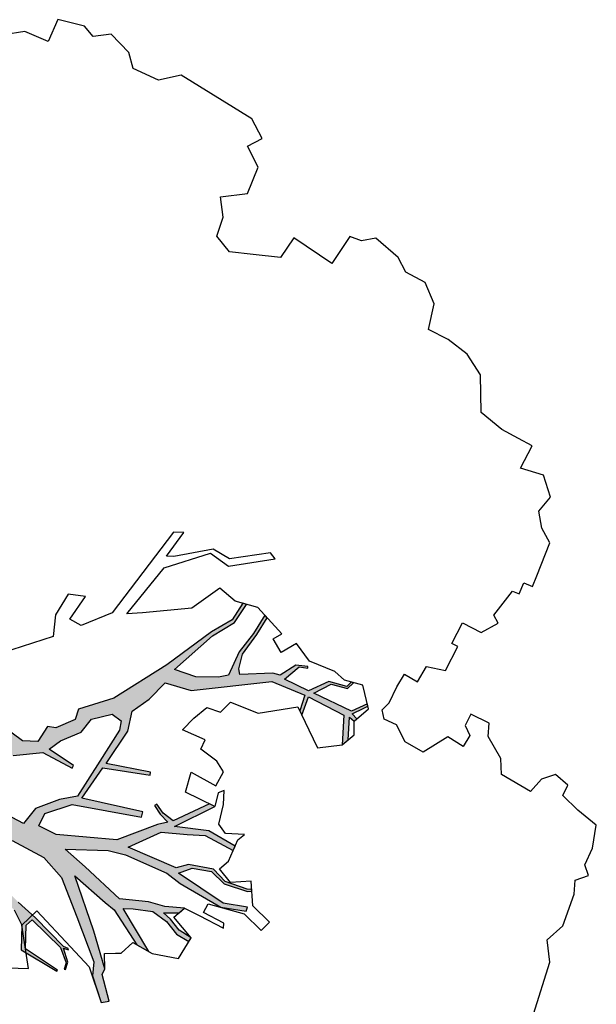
# Model space of a CAD drawing. Header units: feet. Extents: x 1377751 to 1381179, y 448542 to 452320.
# Tile 108 of 205: x 1377866 to 1377874, y 449617 to 449630. Entities that reach past the tile are written whole.
import ezdxf

# ---------------------------------------------------------------- set-up
doc = ezdxf.new("R2010")
doc.units = ezdxf.units.FT
doc.header["$MEASUREMENT"] = 0
doc.layers.add('MA- HONEY LOCUST TREE', color=3, linetype='Continuous')
doc.layers.add('VG_P_Cells', color=3, linetype='Continuous')

# ---------------------------------------------------------------- blocks, each defined once
blk = doc.blocks.new('HONEY LOCUST')
at = {"layer": 'MA- HONEY LOCUST TREE'}
h = blk.add_hatch(color=256, dxfattribs=at)
h.dxf.hatch_style = 1
edge = h.paths.add_edge_path()
edge.add_line((0.808, 3.545), (0.77, 4.061))
edge.add_line((0.77, 4.061), (0.631, 4.61))
edge.add_line((0.631, 4.61), (0.503, 4.803))
edge.add_line((0.503, 4.803), (0.211, 4.962))
edge.add_line((0.211, 4.962), (0.204, 5.527))
edge.add_line((0.204, 5.527), (0.218, 5.527))
edge.add_line((0.218, 5.527), (0.249, 5.007))
edge.add_line((0.249, 5.007), (0.532, 4.855))
edge.add_line((0.532, 4.855), (0.636, 4.891))
edge.add_line((0.636, 4.891), (0.506, 5.41))
edge.add_line((0.506, 5.41), (0.363, 5.578))
edge.add_line((0.363, 5.578), (0.276, 5.597))
edge.add_line((0.276, 5.597), (0.28, 5.616))
edge.add_line((0.28, 5.616), (0.384, 5.593))
edge.add_line((0.384, 5.593), (0.517, 5.447))
edge.add_line((0.517, 5.447), (0.532, 5.517))
edge.add_line((0.532, 5.517), (0.543, 5.505))
edge.add_line((0.543, 5.505), (0.536, 5.436))
edge.add_line((0.536, 5.436), (0.683, 4.912))
edge.add_line((0.683, 4.912), (0.75, 4.606))
edge.add_line((0.75, 4.606), (0.875, 4.15))
edge.add_line((0.875, 4.15), (0.944, 3.898))
edge.add_line((0.944, 3.898), (0.964, 3.65))
edge.add_line((0.964, 3.65), (1.207, 3.731))
edge.add_line((1.207, 3.731), (1.43, 4.117))
edge.add_line((1.43, 4.117), (1.447, 4.602))
edge.add_line((1.447, 4.602), (1.33, 4.944))
edge.add_line((1.33, 4.944), (0.975, 5.393))
edge.add_line((0.975, 5.393), (0.563, 5.896))
edge.add_line((0.563, 5.896), (0.388, 5.975))
edge.add_line((0.388, 5.975), (0.135, 6.261))
edge.add_line((0.135, 6.261), (0.205, 6.344))
edge.add_line((0.205, 6.344), (0.473, 6.081))
edge.add_line((0.473, 6.081), (0.555, 6.074))
edge.add_line((0.555, 6.074), (0.925, 5.689))
edge.add_line((0.925, 5.689), (1.444, 5.09))
edge.add_line((1.444, 5.09), (1.333, 5.627))
edge.add_line((1.333, 5.627), (1.309, 5.783))
edge.add_line((1.309, 5.783), (1.053, 6.285))
edge.add_line((1.053, 6.285), (1.056, 6.471))
edge.add_line((1.056, 6.471), (1.388, 5.878))
edge.add_line((1.388, 5.878), (1.451, 5.996))
edge.add_line((1.451, 5.996), (1.554, 6.247))
edge.add_line((1.554, 6.247), (1.528, 6.474))
edge.add_line((1.528, 6.474), (1.448, 6.678))
edge.add_line((1.448, 6.678), (1.444, 6.872))
edge.add_line((1.444, 6.872), (1.504, 6.873))
edge.add_line((1.504, 6.873), (1.514, 6.679))
edge.add_line((1.514, 6.679), (1.583, 6.507))
edge.add_line((1.583, 6.507), (1.609, 6.381))
edge.add_line((1.609, 6.381), (1.718, 6.564))
edge.add_line((1.718, 6.564), (1.807, 6.596))
edge.add_line((1.807, 6.596), (1.693, 6.355))
edge.add_line((1.693, 6.355), (1.637, 6.132))
edge.add_line((1.637, 6.132), (1.474, 5.77))
edge.add_line((1.474, 5.77), (1.618, 5.148))
edge.add_line((1.618, 5.148), (1.688, 4.796))
edge.add_line((1.688, 4.796), (1.963, 5.309))
edge.add_line((1.963, 5.309), (2.031, 5.541))
edge.add_line((2.031, 5.541), (2.098, 6.15))
edge.add_line((2.098, 6.15), (2.069, 6.377))
edge.add_line((2.069, 6.377), (2.064, 7.015))
edge.add_line((2.064, 7.015), (2.192, 7.338))
edge.add_line((2.192, 7.338), (2.246, 7.327))
edge.add_line((2.246, 7.327), (2.129, 7.014))
edge.add_line((2.129, 7.014), (2.178, 6.285))
edge.add_line((2.178, 6.285), (2.33, 6.414))
edge.add_line((2.33, 6.414), (2.419, 6.662))
edge.add_line((2.419, 6.662), (2.361, 6.894))
edge.add_line((2.361, 6.894), (2.43, 7.22))
edge.add_line((2.43, 7.22), (2.462, 7.268))
edge.add_line((2.462, 7.268), (2.482, 7.254))
edge.add_line((2.482, 7.254), (2.454, 7.198))
edge.add_line((2.454, 7.198), (2.394, 6.889))
edge.add_line((2.394, 6.889), (2.461, 6.671))
edge.add_line((2.461, 6.671), (2.347, 6.344))
edge.add_line((2.347, 6.344), (2.222, 6.225))
edge.add_line((2.222, 6.225), (2.138, 5.521))
edge.add_line((2.138, 5.521), (2.537, 5.805))
edge.add_line((2.537, 5.805), (2.688, 6.126))
edge.add_line((2.688, 6.126), (2.798, 6.345))
edge.add_line((2.798, 6.345), (2.813, 6.775))
edge.add_line((2.813, 6.775), (2.879, 6.767))
edge.add_line((2.879, 6.767), (2.878, 6.357))
edge.add_line((2.878, 6.357), (2.696, 5.923))
edge.add_line((2.696, 5.923), (3.204, 6.259))
edge.add_line((3.204, 6.259), (3.198, 6.178))
edge.add_line((3.198, 6.178), (2.755, 5.868))
edge.add_line((2.755, 5.868), (2.775, 5.698))
edge.add_line((2.775, 5.698), (2.841, 5.565))
edge.add_line((2.841, 5.565), (2.806, 5.548))
edge.add_line((2.806, 5.548), (2.745, 5.67))
edge.add_line((2.745, 5.67), (2.704, 5.816))
edge.add_line((2.704, 5.816), (2.606, 5.71))
edge.add_line((2.606, 5.71), (2.149, 5.338))
edge.add_line((2.149, 5.338), (1.801, 4.591))
edge.add_line((1.801, 4.591), (1.782, 4.331))
edge.add_line((1.782, 4.331), (1.97, 4.317))
edge.add_line((1.97, 4.317), (2.259, 4.577))
edge.add_line((2.259, 4.577), (2.583, 5.473))
edge.add_line((2.583, 5.473), (2.652, 5.453))
edge.add_line((2.652, 5.453), (2.399, 4.643))
edge.add_line((2.399, 4.643), (2.896, 4.684))
edge.add_line((2.896, 4.684), (3.131, 5.288))
edge.add_line((3.131, 5.288), (3.171, 5.272))
edge.add_line((3.171, 5.272), (2.972, 4.694))
edge.add_line((2.972, 4.694), (3.496, 4.727))
edge.add_line((3.496, 4.727), (3.759, 4.645))
edge.add_line((3.759, 4.645), (4.018, 4.76))
edge.add_line((4.018, 4.76), (4.318, 4.837))
edge.add_line((4.318, 4.837), (4.404, 5.193))
edge.add_line((4.404, 5.193), (5.057, 6.078))
edge.add_line((5.057, 6.078), (5.12, 6.556))
edge.add_line((5.12, 6.556), (4.901, 6.605))
edge.add_line((4.901, 6.605), (4.864, 6.659))
edge.add_line((4.864, 6.659), (5.124, 6.611))
edge.add_line((5.124, 6.611), (5.152, 7.15))
edge.add_line((5.152, 7.15), (4.792, 7.333))
edge.add_line((4.792, 7.333), (4.892, 7.369))
edge.add_line((4.892, 7.369), (5.163, 7.23))
edge.add_line((5.163, 7.23), (5.149, 7.312))
edge.add_line((5.149, 7.312), (5.194, 7.328))
edge.add_line((5.194, 7.328), (5.225, 7.239))
edge.add_line((5.225, 7.239), (5.367, 7.338))
edge.add_line((5.367, 7.338), (5.421, 7.37))
edge.add_line((5.421, 7.37), (5.443, 7.349))
edge.add_line((5.443, 7.349), (5.25, 7.212))
edge.add_line((5.25, 7.212), (5.203, 6.649))
edge.add_line((5.203, 6.649), (5.426, 6.792))
edge.add_line((5.426, 6.792), (5.487, 7.013))
edge.add_line((5.487, 7.013), (5.597, 7.044))
edge.add_line((5.597, 7.044), (5.589, 7.013))
edge.add_line((5.589, 7.013), (5.507, 6.993))
edge.add_line((5.507, 6.993), (5.443, 6.745))
edge.add_line((5.443, 6.745), (5.196, 6.57))
edge.add_line((5.196, 6.57), (5.17, 6.213))
edge.add_line((5.17, 6.213), (5.413, 6.301))
edge.add_line((5.413, 6.301), (5.456, 6.409))
edge.add_line((5.456, 6.409), (5.479, 6.399))
edge.add_line((5.479, 6.399), (5.412, 6.247))
edge.add_line((5.412, 6.247), (5.186, 6.132))
edge.add_line((5.186, 6.132), (5.16, 6.032))
edge.add_line((5.16, 6.032), (4.919, 5.656))
edge.add_line((4.919, 5.656), (4.981, 5.603))
edge.add_line((4.981, 5.603), (5.178, 5.547))
edge.add_line((5.178, 5.547), (5.506, 5.582))
edge.add_line((5.506, 5.582), (5.772, 5.59))
edge.add_line((5.772, 5.59), (5.787, 5.543))
edge.add_line((5.787, 5.543), (5.495, 5.538))
edge.add_line((5.495, 5.538), (5.18, 5.494))
edge.add_line((5.18, 5.494), (4.836, 5.53))
edge.add_line((4.836, 5.53), (4.744, 5.424))
edge.add_line((4.744, 5.424), (4.593, 5.156))
edge.add_line((4.593, 5.156), (4.536, 4.856))
edge.add_line((4.536, 4.856), (5.191, 5.074))
edge.add_line((5.191, 5.074), (5.497, 5.241))
edge.add_line((5.497, 5.241), (5.788, 5.257))
edge.add_line((5.788, 5.257), (5.775, 5.206))
edge.add_line((5.775, 5.206), (5.511, 5.194))
edge.add_line((5.511, 5.194), (5.229, 5.036))
edge.add_line((5.229, 5.036), (4.538, 4.735))
edge.add_line((4.538, 4.735), (3.788, 4.339))
edge.add_line((3.788, 4.339), (3.419, 4.003))
edge.add_line((3.419, 4.003), (3.277, 4.033))
edge.add_line((3.277, 4.033), (3.047, 3.865))
edge.add_line((3.047, 3.865), (3.007, 3.754))
edge.add_line((3.007, 3.754), (2.763, 3.745))
edge.add_line((2.763, 3.745), (2.67, 3.559))
edge.add_line((2.67, 3.559), (2.705, 3.237))
edge.add_line((2.705, 3.237), (2.637, 2.371))
edge.add_line((2.637, 2.371), (2.719, 2.08))
edge.add_line((2.719, 2.08), (2.903, 2.075))
edge.add_line((2.903, 2.075), (3.074, 2.281))
edge.add_line((3.074, 2.281), (3.124, 2.215))
edge.add_line((3.124, 2.215), (2.983, 2.017))
edge.add_line((2.983, 2.017), (3.304, 1.979))
edge.add_line((3.304, 1.979), (3.583, 2.044))
edge.add_line((3.583, 2.044), (3.823, 1.865))
edge.add_line((3.823, 1.865), (3.055, 1.838))
edge.add_line((3.055, 1.838), (2.796, 1.767))
edge.add_line((2.796, 1.767), (2.658, 1.514))
edge.add_line((2.658, 1.514), (2.497, 1.669))
edge.add_line((2.497, 1.669), (2.272, 1.612))
edge.add_line((2.272, 1.612), (2.231, 1.777))
edge.add_line((2.231, 1.777), (2.388, 2.217))
edge.add_line((2.388, 2.217), (2.465, 2.542))
edge.add_line((2.465, 2.542), (2.434, 3.251))
edge.add_line((2.434, 3.251), (2.142, 3.015))
edge.add_line((2.142, 3.015), (2.012, 3.03))
edge.add_line((2.012, 3.03), (2.026, 3.149))
edge.add_line((2.026, 3.149), (1.966, 3.186))
edge.add_line((1.966, 3.186), (2.435, 3.552))
edge.add_line((2.435, 3.552), (2.671, 3.879))
edge.add_line((2.671, 3.879), (2.684, 4.326))
edge.add_line((2.684, 4.326), (2.726, 4.325))
edge.add_line((2.726, 4.325), (2.752, 3.928))
edge.add_line((2.752, 3.928), (2.928, 4.007))
edge.add_line((2.928, 4.007), (3.168, 4.191))
edge.add_line((3.168, 4.191), (3.391, 4.219))
edge.add_line((3.391, 4.219), (3.59, 4.429))
edge.add_line((3.59, 4.429), (3.572, 4.58))
edge.add_line((3.572, 4.58), (3.455, 4.625))
edge.add_line((3.455, 4.625), (2.954, 4.603))
edge.add_line((2.954, 4.603), (2.395, 4.581))
edge.add_line((2.395, 4.581), (2.235, 4.393))
edge.add_line((2.235, 4.393), (1.964, 4.174))
edge.add_line((1.964, 4.174), (1.705, 4.134))
edge.add_line((1.705, 4.134), (1.698, 3.959))
edge.add_line((1.698, 3.959), (1.694, 3.869))
edge.add_line((1.694, 3.869), (1.641, 3.739))
edge.add_line((1.641, 3.739), (1.676, 3.606))
edge.add_line((1.676, 3.606), (1.871, 3.245))
edge.add_line((1.871, 3.245), (1.716, 3.341))
edge.add_line((1.716, 3.341), (1.44, 3.276))
edge.add_line((1.44, 3.276), (1.351, 3.355))
edge.add_line((1.351, 3.355), (1.292, 3.493))
edge.add_line((1.292, 3.493), (1.039, 3.459))
edge.add_line((1.039, 3.459), (0.808, 3.545))
for p, q in [((2.934, 11.404, 17.496), (3.656, 11.241, 17.496)), ((3.656, 11.241, 17.496), (3.899, 11.056, 17.496)), ((3.899, 11.056, 17.496), (4.17, 11.146, 17.496)), ((4.17, 11.146, 17.496), (4.617, 11.062, 17.496)), ((4.789, 10.982, 17.496), (4.933, 11.105, 17.496)), ((4.933, 11.105, 17.496), (5.033, 10.988, 17.496)), ((4.617, 11.062, 17.496), (4.789, 10.982, 17.496)), ((5.033, 10.988, 17.496), (5.282, 10.966, 17.496)), ((5.282, 10.966, 17.496), (5.576, 10.854, 17.496)), ((5.576, 10.854, 17.496), (5.624, 10.538, 17.496)), ((5.624, 10.538, 17.496), (5.695, 10.262, 17.496)), ((5.695, 10.262, 17.496), (5.852, 10.248, 17.496)), ((5.852, 10.248, 17.496), (5.893, 10.034, 17.496)), ((5.893, 10.034, 17.496), (5.743, 9.899, 17.496)), ((5.743, 9.899, 17.496), (5.524, 9.853, 17.496)), ((5.524, 9.853, 17.496), (5.524, 9.401, 17.496)), ((5.524, 9.401, 17.496), (5.707, 9.283, 17.496)), ((5.707, 9.283, 17.496), (5.88, 8.987, 17.496)), ((5.88, 8.987, 17.496), (6.041, 8.906, 17.496)), ((6.041, 8.906, 17.496), (6.025, 8.632, 17.496)), ((5.767, 8.766, 17.496), (5.594, 8.761, 17.496)), ((5.594, 8.761, 17.496), (5.602, 8.515, 17.496)), ((5.853, 8.642, 17.496), (5.767, 8.766, 17.496)), ((6.025, 8.632, 17.496), (5.853, 8.642, 17.496)), ((5.602, 8.515, 17.496), (5.255, 8.331, 17.496)), ((7.921, 8.36, 17.496), (7.939, 8.485, 17.496)), ((7.939, 8.485, 17.496), (8.095, 8.463, 17.496)), ((8.095, 8.463, 17.496), (8.57, 8.391, 17.496)), ((5.255, 8.331, 17.496), (5.255, 8.051, 17.496)), ((7.053, 8.199, 17.496), (7.278, 8.335, 17.496)), ((7.278, 8.335, 17.496), (7.342, 8.229, 17.496)), ((7.342, 8.229, 17.496), (7.749, 8.283, 17.496)), ((7.749, 8.283, 17.496), (7.762, 8.382, 17.496)), ((7.762, 8.382, 17.496), (7.921, 8.36, 17.496)), ((8.57, 8.391, 17.496), (8.685, 8.199, 17.496)), ((7.04, 7.915, 17.496), (7.053, 8.199, 17.496)), ((8.685, 8.199, 17.496), (8.866, 8.051, 17.496)), ((5.255, 8.051, 17.496), (5.396, 7.832, 17.496)), ((6.282, 7.79, 17.496), (6.363, 8.039, 17.496)), ((6.363, 8.039, 17.496), (6.729, 8.022, 17.496)), ((6.729, 8.022, 17.496), (6.725, 7.93, 17.496)), ((8.866, 8.051, 17.496), (9.108, 8.089, 17.496)), ((9.108, 8.089, 17.496), (9.316, 7.859, 17.496)), ((6.725, 7.93, 17.496), (7.04, 7.915, 17.496)), ((5.396, 7.832, 17.496), (5.378, 7.651, 17.496)), ((6.041, 7.786, 17.496), (6.282, 7.79, 17.496)), ((6.044, 7.583, 17.496), (6.041, 7.786, 17.496)), ((9.316, 7.859, 17.496), (9.245, 7.541, 17.496)), ((2.065, 7.646, 17.496), (2.22, 7.685, 17.496)), ((2.144, 7.333, 17.496), (2.065, 7.646, 17.496)), ((2.22, 7.685, 17.496), (2.297, 7.378, 17.496)), ((5.378, 7.651, 17.496), (5.473, 7.563, 17.496)), ((5.473, 7.563, 17.496), (5.601, 7.597, 17.496)), ((5.601, 7.597, 17.496), (5.842, 7.58, 17.496)), ((5.842, 7.58, 17.496), (6.044, 7.583, 17.496)), ((9.245, 7.541, 17.496), (9.585, 7.53, 17.496)), ((9.585, 7.53, 17.496), (9.578, 7.318, 17.496)), ((2.064, 7.015, 17.496), (2.192, 7.338, 17.496)), ((2.192, 7.338, 17.496), (2.246, 7.327, 17.496)), ((2.297, 7.378, 17.496), (2.577, 7.191, 17.496)), ((4.792, 7.333, 17.496), (4.992, 7.405, 17.496)), ((4.792, 7.333, 17.496), (4.892, 7.369, 17.496)), ((4.892, 7.369, 17.496), (5.163, 7.23, 17.496)), ((4.992, 7.405, 17.496), (5.149, 7.312, 17.496)), ((5.149, 7.312, 17.496), (5.393, 7.398, 17.496)), ((5.225, 7.239, 17.496), (5.367, 7.338, 17.496)), ((5.443, 7.349, 17.496), (5.25, 7.212, 17.496)), ((5.367, 7.338, 17.496), (5.421, 7.37, 17.496)), ((5.393, 7.398, 17.496), (5.629, 7.169, 17.496)), ((5.421, 7.37, 17.496), (5.443, 7.349, 17.496)), ((2.02, 6.843, 17.496), (2.144, 7.333, 17.496)), ((2.246, 7.327, 17.496), (2.129, 7.014, 17.496)), ((2.361, 6.894, 17.496), (2.43, 7.22, 17.496)), ((2.43, 7.22, 17.496), (2.462, 7.268, 17.496)), ((2.482, 7.254, 17.496), (2.454, 7.198, 17.496)), ((2.462, 7.268, 17.496), (2.482, 7.254, 17.496)), ((4.589, 7.066, 17.496), (4.792, 7.333, 17.496)), ((5.152, 7.15, 17.496), (4.792, 7.333, 17.496)), ((5.149, 7.312, 17.496), (5.194, 7.328, 17.496)), ((5.163, 7.23, 17.496), (5.149, 7.312, 17.496)), ((5.194, 7.328, 17.496), (5.225, 7.239, 17.496)), ((5.25, 7.212, 17.496), (5.203, 6.649, 17.496)), ((9.578, 7.318, 17.496), (9.57, 7.063, 17.496)), ((1.819, 6.817, 17.496), (1.838, 7.185, 17.496)), ((1.838, 7.185, 17.496), (1.899, 7.158, 17.496)), ((1.899, 7.158, 17.496), (1.886, 6.848, 17.496)), ((2.454, 7.198, 17.496), (2.394, 6.889, 17.496)), ((2.577, 7.191, 17.496), (2.421, 6.958, 17.496)), ((5.124, 6.611, 17.496), (5.152, 7.15, 17.496)), ((5.629, 7.169, 17.496), (5.564, 6.919, 17.496)), ((2.069, 6.377, 17.496), (2.064, 7.015, 17.496)), ((2.129, 7.014, 17.496), (2.178, 6.285, 17.496)), ((2.421, 6.958, 17.496), (2.506, 6.735, 17.496)), ((4.742, 6.84, 17.496), (4.589, 7.066, 17.496)), ((5.426, 6.792, 17.496), (5.487, 7.013, 17.496)), ((5.507, 6.993, 17.496), (5.443, 6.745, 17.496)), ((5.487, 7.013, 17.496), (5.597, 7.044, 17.496)), ((5.589, 7.013, 17.496), (5.507, 6.993, 17.496)), ((5.597, 7.044, 17.496), (5.589, 7.013, 17.496)), ((9.57, 7.063, 17.496), (9.629, 6.703, 17.496)), ((1.057, 6.524, 17.496), (1.176, 6.866, 17.496)), ((1.176, 6.866, 17.496), (1.504, 6.873, 17.496)), ((1.444, 6.872, 17.496), (1.504, 6.873, 17.496)), ((1.448, 6.678, 17.496), (1.444, 6.872, 17.496)), ((1.504, 6.873, 17.496), (1.63, 6.531, 17.496)), ((1.504, 6.873, 17.496), (1.514, 6.679, 17.496)), ((1.807, 6.596, 17.496), (1.819, 6.817, 17.496)), ((1.886, 6.848, 17.496), (2.02, 6.843, 17.496)), ((2.419, 6.662, 17.496), (2.361, 6.894, 17.496)), ((2.394, 6.889, 17.496), (2.461, 6.671, 17.496)), ((4.935, 6.555, 17.496), (4.742, 6.84, 17.496)), ((5.564, 6.919, 17.496), (5.6, 6.747, 17.496)), ((1.528, 6.474, 17.496), (1.448, 6.678, 17.496)), ((1.514, 6.679, 17.496), (1.583, 6.507, 17.496)), ((2.461, 6.671, 17.496), (2.347, 6.344, 17.496)), ((2.506, 6.735, 17.496), (2.656, 6.793, 17.496)), ((2.656, 6.793, 17.496), (2.969, 6.756, 17.496)), ((2.798, 6.345, 17.496), (2.813, 6.775, 17.496)), ((2.813, 6.775, 17.496), (2.879, 6.767, 17.496)), ((2.879, 6.767, 17.496), (2.878, 6.357, 17.496)), ((3.079, 6.796, 17.496), (2.96, 6.569, 17.496)), ((2.969, 6.756, 17.496), (3.079, 6.796, 17.496)), ((5.443, 6.745, 17.496), (5.196, 6.57, 17.496)), ((5.203, 6.649, 17.496), (5.426, 6.792, 17.496)), ((5.6, 6.747, 17.496), (5.55, 6.383, 17.496)), ((9.629, 6.703, 17.496), (10.068, 6.439, 17.496)), ((1.609, 6.381, 17.496), (1.718, 6.564, 17.496)), ((1.63, 6.531, 17.496), (1.807, 6.596, 17.496)), ((1.807, 6.596, 17.496), (1.693, 6.355, 17.496)), ((1.718, 6.564, 17.496), (1.807, 6.596, 17.496)), ((2.33, 6.414, 17.496), (2.419, 6.662, 17.496)), ((2.96, 6.569, 17.496), (3.026, 6.428, 17.496)), ((4.591, 6.133, 17.496), (4.935, 6.555, 17.496)), ((4.901, 6.605, 17.496), (4.864, 6.659, 17.496)), ((4.864, 6.659, 17.496), (5.124, 6.611, 17.496)), ((5.12, 6.556, 17.496), (4.901, 6.605, 17.496)), ((5.057, 6.078, 17.496), (5.12, 6.556, 17.496)), ((5.196, 6.57, 17.496), (5.17, 6.213, 17.496)), ((1.052, 6.222, 17.496), (1.057, 6.524, 17.496)), ((1.053, 6.285, 17.496), (1.056, 6.471, 17.496)), ((1.056, 6.471, 17.496), (1.388, 5.878, 17.496)), ((1.554, 6.247, 17.496), (1.528, 6.474, 17.496)), ((1.583, 6.507, 17.496), (1.609, 6.381, 17.496)), ((2.178, 6.285, 17.496), (2.33, 6.414, 17.496)), ((3.026, 6.428, 17.496), (3.288, 6.348, 17.496)), ((5.413, 6.301, 17.496), (5.456, 6.409, 17.496)), ((5.456, 6.409, 17.496), (5.479, 6.399, 17.496)), ((10.068, 6.439, 17.496), (10.216, 6.143, 17.496)), ((0.135, 6.261, 17.496), (0.205, 6.344, 17.496)), ((0.135, 6.261, 17.496), (0.205, 6.344, 17.496)), ((0.205, 6.344, 17.496), (0.473, 6.081, 17.496)), ((0.205, 6.344, 17.496), (0.473, 6.081, 17.496)), ((1.309, 5.783, 17.496), (1.053, 6.285, 17.496)), ((1.693, 6.355, 17.496), (1.637, 6.132, 17.496)), ((2.098, 6.15, 17.496), (2.069, 6.377, 17.496)), ((2.347, 6.344, 17.496), (2.222, 6.225, 17.496)), ((2.688, 6.126, 17.496), (2.798, 6.345, 17.496)), ((2.878, 6.357, 17.496), (2.696, 5.923, 17.496)), ((3.288, 6.348, 17.496), (3.455, 6.259, 17.496)), ((5.17, 6.213, 17.496), (5.413, 6.301, 17.496)), ((5.479, 6.399, 17.496), (5.412, 6.247, 17.496)), ((5.55, 6.383, 17.496), (5.67, 6.11, 17.496)), ((0.474, 5.877, 17.496), (0.135, 6.261, 17.496)), ((0.388, 5.975, 17.496), (0.135, 6.261, 17.496)), ((0.81, 6.091, 17.496), (0.851, 6.158, 17.496)), ((0.851, 6.158, 17.496), (1.052, 6.222, 17.496)), ((1.451, 5.996, 17.496), (1.554, 6.247, 17.496)), ((2.031, 5.541, 17.496), (2.098, 6.15, 17.496)), ((2.222, 6.225, 17.496), (2.138, 5.521, 17.496)), ((2.696, 5.923, 17.496), (3.204, 6.259, 17.496)), ((3.198, 6.178, 17.496), (2.755, 5.868, 17.496)), ((3.204, 6.259, 17.496), (3.174, 5.82, 17.496)), ((3.204, 6.259, 17.496), (3.198, 6.178, 17.496)), ((3.389, 6.206, 17.496), (3.204, 6.259, 17.496)), ((3.455, 6.259, 17.496), (3.389, 6.206, 17.496)), ((5.412, 6.247, 17.496), (5.186, 6.132, 17.496)), ((10.216, 6.143, 17.496), (10.263, 5.821, 17.496)), ((0.473, 6.081, 17.496), (0.555, 6.074, 17.496)), ((0.473, 6.081, 17.496), (0.555, 6.074, 17.496)), ((0.555, 6.074, 17.496), (0.734, 5.965, 17.496)), ((0.555, 6.074, 17.496), (0.925, 5.689, 17.496)), ((0.734, 5.965, 17.496), (0.81, 6.091, 17.496)), ((1.637, 6.132, 17.496), (1.474, 5.77, 17.496)), ((2.537, 5.805, 17.496), (2.688, 6.126, 17.496)), ((3.447, 5.751, 17.496), (3.453, 6.129, 17.496)), ((3.453, 6.129, 17.496), (3.671, 6.126, 17.496)), ((3.671, 6.126, 17.496), (3.748, 5.977, 17.496)), ((4.404, 5.193, 17.496), (5.057, 6.078, 17.496)), ((4.533, 5.736, 17.496), (4.591, 6.133, 17.496)), ((5.16, 6.032, 17.496), (4.919, 5.656, 17.496)), ((5.186, 6.132, 17.496), (5.16, 6.032, 17.496)), ((5.67, 6.11, 17.496), (5.459, 5.989, 17.496)), ((0.563, 5.896, 17.496), (0.388, 5.975, 17.496)), ((0.581, 5.521, 17.496), (0.474, 5.877, 17.496)), ((0.975, 5.393, 17.496), (0.563, 5.896, 17.496)), ((1.388, 5.878, 17.496), (1.451, 5.996, 17.496)), ((3.748, 5.977, 17.496), (3.781, 5.708, 17.496)), ((5.459, 5.989, 17.496), (5.566, 5.802, 17.496)), ((5.566, 5.802, 17.496), (5.684, 5.87, 17.496)), ((5.684, 5.87, 17.496), (5.828, 5.412, 17.496)), ((1.333, 5.627, 17.496), (1.309, 5.783, 17.496)), ((1.474, 5.77, 17.496), (1.618, 5.148, 17.496)), ((2.138, 5.521, 17.496), (2.537, 5.805, 17.496)), ((2.704, 5.816, 17.496), (2.606, 5.71, 17.496)), ((2.745, 5.67, 17.496), (2.704, 5.816, 17.496)), ((2.755, 5.868, 17.496), (2.775, 5.698, 17.496)), ((3.174, 5.82, 17.496), (3.447, 5.751, 17.496)), ((4.348, 5.687, 17.496), (4.533, 5.736, 17.496)), ((10.263, 5.821, 17.496), (10.246, 5.522, 17.496)), ((0.276, 5.597, 17.496), (0.28, 5.616, 17.496)), ((0.28, 5.616, 17.496), (0.384, 5.593, 17.496)), ((0.925, 5.689, 17.496), (1.444, 5.09, 17.496)), ((1.444, 5.09, 17.496), (1.333, 5.627, 17.496)), ((2.606, 5.71, 17.496), (2.149, 5.338, 17.496)), ((2.806, 5.548, 17.496), (2.745, 5.67, 17.496)), ((2.775, 5.698, 17.496), (2.841, 5.565, 17.496)), ((3.781, 5.708, 17.496), (3.919, 5.693, 17.496)), ((3.919, 5.693, 17.496), (3.883, 5.361, 17.496)), ((4.312, 5.494, 17.496), (4.348, 5.687, 17.496)), ((4.919, 5.656, 17.496), (4.981, 5.603, 17.496)), ((4.981, 5.603, 17.496), (5.178, 5.547, 17.496)), ((0.211, 4.962, 17.496), (0.204, 5.527, 17.496)), ((0.204, 5.527, 17.496), (0.218, 5.527, 17.496)), ((0.218, 5.527, 17.496), (0.249, 5.007, 17.496)), ((0.363, 5.578, 17.496), (0.276, 5.597, 17.496)), ((0.506, 5.41, 17.496), (0.363, 5.578, 17.496)), ((0.384, 5.593, 17.496), (0.517, 5.447, 17.496)), ((0.517, 5.447, 17.496), (0.532, 5.517, 17.496)), ((0.532, 5.517, 17.496), (0.543, 5.505, 17.496)), ((0.543, 5.505, 17.496), (0.536, 5.436, 17.496)), ((0.772, 4.884, 17.496), (0.581, 5.521, 17.496)), ((1.963, 5.309, 17.496), (2.031, 5.541, 17.496)), ((2.259, 4.577, 17.496), (2.583, 5.473, 17.496)), ((2.583, 5.473, 17.496), (2.652, 5.453, 17.496)), ((2.841, 5.565, 17.496), (2.806, 5.548, 17.496)), ((4.097, 5.414, 17.496), (4.312, 5.494, 17.496)), ((4.836, 5.53, 17.496), (4.744, 5.424, 17.496)), ((5.18, 5.494, 17.496), (4.836, 5.53, 17.496)), ((5.178, 5.547, 17.496), (5.506, 5.582, 17.496)), ((5.495, 5.538, 17.496), (5.18, 5.494, 17.496)), ((5.787, 5.543, 17.496), (5.495, 5.538, 17.496)), ((5.506, 5.582, 17.496), (5.772, 5.59, 17.496)), ((5.772, 5.59, 17.496), (5.787, 5.543, 17.496)), ((10.246, 5.522, 17.496), (10.585, 5.416, 17.496)), ((0.636, 4.891, 17.496), (0.506, 5.41, 17.496)), ((0.536, 5.436, 17.496), (0.683, 4.912, 17.496)), ((1.33, 4.944, 17.496), (0.975, 5.393, 17.496)), ((2.149, 5.338, 17.496), (1.801, 4.591, 17.496)), ((2.652, 5.453, 17.496), (2.399, 4.643, 17.496)), ((3.883, 5.361, 17.496), (4.097, 5.414, 17.496)), ((4.744, 5.424, 17.496), (4.593, 5.156, 17.496)), ((5.828, 5.412, 17.496), (5.749, 5.102, 17.496)), ((10.585, 5.416, 17.496), (10.774, 5.167, 17.496)), ((1.688, 4.796, 17.496), (1.963, 5.309, 17.496)), ((2.896, 4.684, 17.496), (3.131, 5.288, 17.496)), ((3.171, 5.272, 17.496), (2.972, 4.694, 17.496)), ((3.131, 5.288, 17.496), (3.171, 5.272, 17.496)), ((5.191, 5.074, 17.496), (5.497, 5.241, 17.496)), ((5.497, 5.241, 17.496), (5.788, 5.257, 17.496)), ((5.775, 5.206, 17.496), (5.511, 5.194, 17.496)), ((5.788, 5.257, 17.496), (5.775, 5.206, 17.496)), ((6.115, 4.785, 17.496), (6.517, 5.282, 17.496)), ((6.517, 5.282, 17.496), (6.553, 5.189, 17.496)), ((-0.198, 4.737, 17.496), (0.041, 5.176, 17.496)), ((0.041, 5.176, 17.496), (0.503, 4.803, 17.496)), ((1.618, 5.148, 17.496), (1.688, 4.796, 17.496)), ((4.318, 4.837, 17.496), (4.404, 5.193, 17.496)), ((4.593, 5.156, 17.496), (4.536, 4.856, 17.496)), ((4.536, 4.856, 17.496), (5.191, 5.074, 17.496)), ((5.511, 5.194, 17.496), (5.229, 5.036, 17.496)), ((5.749, 5.102, 17.496), (5.799, 4.835, 17.496)), ((6.553, 5.189, 17.496), (6.206, 4.747, 17.496)), ((10.774, 5.167, 17.496), (10.763, 4.867, 17.496)), ((0.503, 4.803, 17.496), (0.211, 4.962, 17.496)), ((0.249, 5.007, 17.496), (0.532, 4.855, 17.496)), ((1.447, 4.602, 17.496), (1.33, 4.944, 17.496)), ((5.229, 5.036, 17.496), (4.538, 4.735, 17.496)), ((0.503, 4.803, 17.496), (0.772, 4.884, 17.496)), ((0.631, 4.61, 17.496), (0.503, 4.803, 17.496)), ((0.532, 4.855, 17.496), (0.636, 4.891, 17.496)), ((0.683, 4.912, 17.496), (0.75, 4.606, 17.496)), ((4.018, 4.76, 17.496), (4.318, 4.837, 17.496)), ((5.799, 4.835, 17.496), (5.373, 4.641, 17.496)), ((10.763, 4.867, 17.496), (10.885, 4.679, 17.496)), ((2.399, 4.643, 17.496), (2.896, 4.684, 17.496)), ((2.972, 4.694, 17.496), (3.496, 4.727, 17.496)), ((3.496, 4.727, 17.496), (3.759, 4.645, 17.496)), ((3.759, 4.645, 17.496), (4.018, 4.76, 17.496)), ((4.538, 4.735, 17.496), (3.788, 4.339, 17.496)), ((6.144, 4.488, 17.496), (6.115, 4.785, 17.496)), ((6.206, 4.747, 17.496), (6.21, 4.492, 17.496)), ((10.885, 4.679, 17.496), (10.957, 4.285, 17.496)), ((1.43, 4.117, 17.496), (1.447, 4.602, 17.496)), ((1.801, 4.591, 17.496), (1.782, 4.331, 17.496)), ((1.97, 4.317, 17.496), (2.259, 4.577, 17.496)), ((2.395, 4.581, 17.496), (2.235, 4.393, 17.496)), ((2.954, 4.603, 17.496), (2.395, 4.581, 17.496)), ((3.455, 4.625, 17.496), (2.954, 4.603, 17.496)), ((3.572, 4.58, 17.496), (3.455, 4.625, 17.496)), ((3.59, 4.429, 17.496), (3.572, 4.58, 17.496)), ((5.373, 4.641, 17.496), (4.983, 4.096, 17.496)), ((3.391, 4.219, 17.496), (3.59, 4.429, 17.496)), ((5.658, 4.046, 17.496), (6.144, 4.488, 17.496)), ((6.21, 4.492, 17.496), (5.859, 4.082, 17.496)), ((1.782, 4.331, 17.496), (1.97, 4.317, 17.496)), ((2.235, 4.393, 17.496), (1.964, 4.174, 17.496)), ((2.671, 3.879, 17.496), (2.684, 4.326, 17.496)), ((2.684, 4.326, 17.496), (2.726, 4.325, 17.496)), ((2.726, 4.325, 17.496), (2.752, 3.928, 17.496)), ((3.788, 4.339, 17.496), (3.419, 4.003, 17.496)), ((10.957, 4.285, 17.496), (10.829, 4.136, 17.496)), ((1.964, 4.174, 17.496), (1.705, 4.134, 17.496)), ((2.928, 4.007, 17.496), (3.168, 4.191, 17.496)), ((3.168, 4.191, 17.496), (3.391, 4.219, 17.496)), ((10.829, 4.136, 17.496), (10.801, 3.969, 17.496)), ((1.705, 4.134, 17.496), (1.698, 3.959, 17.496)), ((2.752, 3.928, 17.496), (2.928, 4.007, 17.496)), ((3.277, 4.033, 17.496), (3.047, 3.865, 17.496)), ((3.419, 4.003, 17.496), (3.277, 4.033, 17.496)), ((4.983, 4.096, 17.496), (4.866, 3.922, 17.496)), ((4.866, 3.922, 17.496), (5.658, 4.046, 17.496)), ((5.859, 4.082, 17.496), (5.809, 3.993, 17.496)), ((5.809, 3.993, 17.496), (6.206, 4.037, 17.496)), ((6.206, 4.037, 17.496), (6.14, 3.912, 17.496)), ((2.435, 3.552, 17.496), (2.671, 3.879, 17.496)), ((6.14, 3.912, 17.496), (4.779, 3.743, 17.496)), ((10.801, 3.969, 17.496), (10.363, 3.94, 17.496)), ((10.363, 3.94, 17.496), (10.405, 3.322, 17.496)), ((2.763, 3.745, 17.496), (2.67, 3.559, 17.496)), ((3.007, 3.754, 17.496), (2.763, 3.745, 17.496)), ((3.047, 3.865, 17.496), (3.007, 3.754, 17.496)), ((4.779, 3.743, 17.496), (4.418, 3.467, 17.496)), ((2.67, 3.559, 17.496), (2.705, 3.237, 17.496)), ((4.418, 3.467, 17.496), (4.416, 3.287, 17.496)), ((4.099, 3.21, 17.496), (3.663, 2.815, 17.496)), ((4.369, 3.09, 17.496), (4.099, 3.21, 17.496)), ((4.416, 3.287, 17.496), (4.788, 3.317, 17.496)), ((4.788, 3.317, 17.496), (4.699, 3.099, 17.496)), ((10.085, 3.3, 17.496), (9.935, 2.96, 17.496)), ((10.405, 3.322, 17.496), (10.085, 3.3, 17.496)), ((4.699, 3.099, 17.496), (4.369, 3.09, 17.496)), ((9.935, 2.96, 17.496), (9.804, 2.662, 17.496)), ((9.804, 2.662, 17.496), (9.9, 2.409, 17.496)), ((9.9, 2.409, 17.496), (10.167, 2.355, 17.496)), ((10.39, 2.186, 17.496), (10.612, 2.479, 17.496)), ((10.612, 2.479, 17.496), (10.993, 2.426, 17.496)), ((10.993, 2.426, 17.496), (11.163, 2.158, 17.496)), ((10.167, 2.355, 17.496), (10.39, 2.186, 17.496)), ((11.163, 2.158, 17.496), (11.353, 2.278, 17.496)), ((11.353, 2.278, 17.496), (11.516, 2.021, 17.496)), ((11.516, 2.021, 17.496), (11.548, 0.898, 17.496)), ((11.548, 0.898, 17.496), (11.333, 0.666, 17.496)), ((11.333, 0.666, 17.496), (11.297, 0.29, 17.496)), ((11.297, 0.29, 17.496), (11.458, 0.129, 17.496)), ((11.458, 0.129, 17.496), (11.554, -0.199, 17.496)), ((11.554, -0.199, 17.496), (11.404, -0.395, 17.496)), ((11.404, -0.395, 17.496), (11.467, -0.566, 17.496)), ((11.467, -0.566, 17.496), (11.359, -0.925, 17.496)), ((11.039, -0.888, 17.496), (11, -1.229, 17.496)), ((11.359, -0.925, 17.496), (11.039, -0.888, 17.496)), ((11, -1.229, 17.496), (10.813, -1.453, 17.496))]:
    blk.add_line(p, q, dxfattribs=at)

msp = doc.modelspace()

# ---------------------------------------------------------------- block references
at = {"layer": 'VG_P_Cells', "xscale": -1, "rotation": 239.9083355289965}
msp.add_blockref('HONEY LOCUST', (1377861.65, 449619.911, 8.748), dxfattribs=at)

doc.saveas('drawing.dxf')
